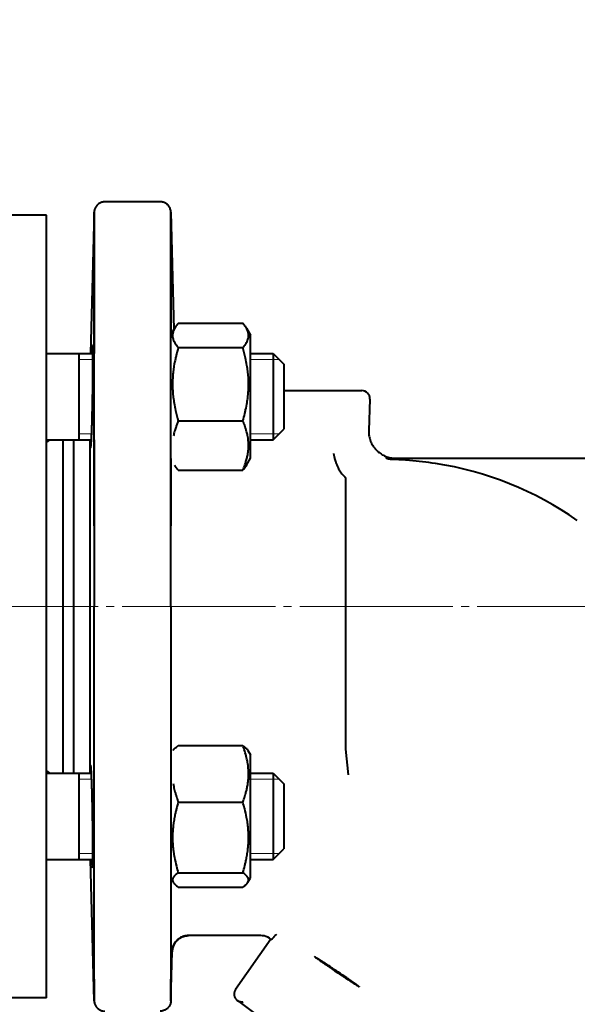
# Model space of a CAD drawing. Header units: millimetres. Extents: x -4428 to 3866, y -3426 to 3855.
# Tile 136 of 191: x 1972 to 2075, y -1731 to -1548. Entities that reach past the tile are written whole.
import ezdxf

# ---------------------------------------------------------------- set-up
doc = ezdxf.new("R2010")
doc.units = ezdxf.units.MM
for name, pattern in [('K5LT_AXLED', [32.912189, 28.412189, -1.5, 1.5, -1.5]), ('K5LT_BASIC', [0]), ('K5LT_THIN', [0])]:
    doc.linetypes.add(name, pattern=pattern)
doc.layers.add('Системный слой', color=7, linetype='Continuous')
doc.styles.add('KDIMTEXTSTYLE', font='GOST_AU.SHX', dxfattribs={"width": 0.96, "oblique": 15, "height": 5})
doc.dimstyles.new('KDIMSTYLE (1.00)', dxfattribs={"dimtxt": 5, "dimasz": 1, "dimexe": 2, "dimexo": 0, "dimgap": 1, "dimtad": 1, "dimtxsty": 'KDIMTEXTSTYLE', "dimsah": 1, "dimcen": 0, "dimdle": 1, "dimadec": 0, "dimazin": 0, "dimtfac": 0.667, "dimtmove": 0, "dimatfit": 3, "dimfxl": 1, "dimtvp": 1, "dimtolj": 1, "dimtzin": 0, "dimarcsym": 0})

# ---------------------------------------------------------------- blocks, each defined once
blk = doc.blocks.new('KDIMARROW_01')
at = {"layer": 'Системный слой'}
blk.add_hatch(color=0, dxfattribs=at).paths.add_polyline_path([(0, 0), (-5, 0.66), (-4.5, 0), (-5, -0.66)])
at = {"layer": 'Системный слой', "color": 0, "linetype": 'K5LT_THIN', "lineweight": 20}
for p, q in [((-4.5, 0), (-5, 0.66)), ((-5, 0.66), (0, 0)), ((0, 0), (-5, -0.66)), ((-5, -0.66), (-4.5, 0)), ((0, 0), (-1, 0))]:
    blk.add_line(p, q, dxfattribs=at)
blk = doc.blocks.new('U16')
at = {"layer": 'Системный слой', "color": 150, "linetype": 'K5LT_BASIC', "lineweight": 40, "true_color": 0x0080ff}
for p, q in [((1997.98, -1581.95), (1987.74, -1581.95)), ((1976.93, -1584.45), (1960.93, -1584.45)), ((1976.93, -1729.45), (1976.93, -1584.45)), ((1985.74, -1583.9), (1985.06, -1610.06)), ((1999.98, -1583.9), (2000.55, -1605.59)), ((1985.74, -1587.9), (1985.74, -1610.06)), ((1985.74, -1642.01), (1985.74, -1587.91)), ((1999.98, -1642.12), (1999.98, -1587.9)), ((1999.98, -1587.91), (1999.98, -1606.57)), ((1999.98, -1606.57), (2000.68, -1605.37)), ((2001.35, -1604.46), (2013.31, -1604.46)), ((2013.98, -1605.37), (2014.73, -1606.66)), ((2014.73, -1629.25), (2014.73, -1606.66)), ((2001.35, -1608.97), (2013.31, -1608.97)), ((1976.93, -1609.95), (1977.04, -1610.06)), ((1976.93, -1610.06), (1985.51, -1610.06)), ((1982.93, -1610.06), (1982.93, -1619.34)), ((2014.73, -1610.06), (2018.93, -1610.06)), ((2018.93, -1610.06), (2018.93, -1619.34)), ((2018.93, -1610.06), (2020.93, -1612.06)), ((2020.93, -1612.06), (2020.93, -1619.02)), ((2020.93, -1616.95), (2021.93, -1616.95)), ((2021.93, -1616.95), (2035.38, -1616.95)), ((2036.88, -1618.51), (2036.67, -1624.31)), ((1982.93, -1619.34), (1982.93, -1626.06)), ((2018.93, -1619.34), (2018.93, -1626.06)), ((2020.93, -1619.02), (2020.93, -1624.06)), ((2001.35, -1622.57), (2013.31, -1622.57)), ((2018.93, -1626.06), (2020.93, -1624.06)), ((1976.93, -1626.06), (1985.24, -1626.06)), ((1979.93, -1626.06), (1979.93, -1687.85)), ((1981.93, -1626.06), (1981.93, -1687.85)), ((1984.93, -1626.06), (1984.93, -1656.95)), ((1985.74, -1626.06), (1985.74, -1642.01)), ((2014.73, -1626.06), (2018.93, -1626.06)), ((2013.98, -1630.76), (2014.73, -1629.46)), ((2014.73, -1629.46), (2014.73, -1629.25)), ((2039.98, -1629.45), (2126.59, -1629.45)), ((1999.98, -1629.55), (1999.98, -1642.01)), ((2001.35, -1631.67), (2013.31, -1631.67)), ((2032.43, -1683.37), (2032.43, -1633.28)), ((1985.74, -1642.01), (1985.74, -1656.95)), ((1999.98, -1656.95), (1999.98, -1642.12)), ((1984.93, -1656.95), (1984.93, -1687.85)), ((1985.74, -1726), (1985.74, -1671.89)), ((1999.98, -1671.79), (1999.98, -1726.02)), ((2001.35, -1682.74), (2013.31, -1682.74)), ((2014.25, -1683.62), (2014.73, -1684.45)), ((2032.43, -1683.37), (2032.43, -1683.38)), ((2032.94, -1688.18), (2032.43, -1683.38)), ((2014.73, -1707.25), (2014.73, -1684.45)), ((1976.93, -1687.85), (1985.24, -1687.85)), ((1982.93, -1687.85), (1982.93, -1703.85)), ((2014.73, -1687.85), (2018.93, -1687.85)), ((2018.93, -1687.85), (2018.93, -1703.85)), ((2018.93, -1687.85), (2020.93, -1689.85)), ((2020.93, -1689.85), (2020.93, -1701.85)), ((2001.35, -1693.2), (2013.31, -1693.2)), ((2018.93, -1703.85), (2020.93, -1701.85)), ((1976.93, -1703.95), (1977.04, -1703.85)), ((1976.93, -1703.85), (1985.51, -1703.85)), ((1977.04, -1703.85), (1985.06, -1703.85)), ((1985.74, -1730.01), (1985.06, -1703.85)), ((2014.73, -1703.85), (2018.93, -1703.85)), ((2001.35, -1706.3), (2013.31, -1706.3)), ((2014.25, -1708.07), (2014.73, -1707.25)), ((2001.35, -1708.95), (2013.31, -1708.95)), ((2005.31, -1717.95), (2003.22, -1717.95)), ((2013.84, -1717.95), (2005.31, -1717.95)), ((2018.5, -1718.61), (2011.97, -1727.93)), ((2016.64, -1717.95), (2013.84, -1717.95)), ((2018.62, -1718.7), (2018.59, -1718.68)), ((1999.98, -1730.01), (2000.22, -1720.88)), ((1985.74, -1730.01), (1985.74, -1726)), ((1985.74, -1726), (1985.74, -1726.01)), ((1985.74, -1726.01), (1985.74, -1730.01)), ((1999.98, -1730.01), (1999.98, -1726)), ((1999.98, -1726.01), (1999.98, -1730.01)), ((1976.93, -1729.45), (1960.93, -1729.45)), ((2012.31, -1730), (2016.76, -1733.29))]:
    blk.add_line(p, q, dxfattribs=at)
at = {"layer": 'Системный слой', "color": 7, "linetype": 'K5LT_THIN', "lineweight": 20}
for p, q in [((1982.93, -1611.15), (1985.52, -1611.15)), ((2014.73, -1611.15), (2018.93, -1611.15)), ((2018.93, -1611.15), (2020.01, -1611.15)), ((1982.93, -1624.98), (1985.28, -1624.98)), ((2014.73, -1624.98), (2018.93, -1624.98)), ((2018.93, -1624.98), (2020.01, -1624.98)), ((1982.93, -1688.93), (1985.28, -1688.93)), ((2014.73, -1688.93), (2018.93, -1688.93)), ((2018.93, -1688.93), (2020.01, -1688.93)), ((1982.93, -1702.76), (1985.52, -1702.76)), ((2014.73, -1702.76), (2018.93, -1702.76)), ((2018.93, -1702.76), (2020.01, -1702.76))]:
    blk.add_line(p, q, dxfattribs=at)
at = {"layer": 'Системный слой', "color": 30, "linetype": 'K5LT_AXLED', "lineweight": 20, "true_color": 0xff8000}
blk.add_line((2183.93, -1656.95), (1526.93, -1656.95), dxfattribs=at)
at = {"layer": 'Системный слой', "color": 150, "linetype": 'K5LT_BASIC', "lineweight": 40, "true_color": 0x0080ff}
for centre, radius, start, end in [((2481.93, -1894.95), 1090.5, 331.22113, 166.2093), ((2481.93, -1894.95), 1090, 88.42285, 166.19865), ((2035.38, -1618.45), 1.5, 358, 90), ((2039.67, -1691.95), 62.21, 55, 81.3503), ((2016.64, -1720.95), 3, 78.3397, 90), ((2016.64, -1720.95), 3, 49.3585, 78.3397)]:
    blk.add_arc(centre, radius, start, end, dxfattribs=at)
for points, knots in [([(1987.74, -1581.95), (1987.69, -1581.95), (1987.65, -1581.96), (1987.55, -1581.96), (1987.5, -1581.97), (1987.37, -1581.99), (1987.28, -1582.01), (1987.1, -1582.06), (1987.01, -1582.09), (1986.84, -1582.17), (1986.76, -1582.21), (1986.6, -1582.31), (1986.52, -1582.37), (1986.37, -1582.49), (1986.31, -1582.56), (1986.18, -1582.7), (1986.12, -1582.78), (1986.01, -1582.94), (1985.97, -1583.03), (1985.89, -1583.2), (1985.85, -1583.29), (1985.8, -1583.47), (1985.78, -1583.56), (1985.76, -1583.68), (1985.76, -1583.72), (1985.75, -1583.78), (1985.75, -1583.82), (1985.74, -1583.87), (1985.74, -1583.88), (1985.74, -1583.9), (1985.74, -1583.9), (1985.74, -1583.9)], [0, 0, 0, 0, 1.371861, 1.371861, 2.743722, 2.743722, 5.350804, 5.350804, 8.015376, 8.015376, 10.721564, 10.721564, 13.453689, 13.453689, 16.207024, 16.207024, 18.963066, 18.963066, 21.703501, 21.703501, 24.41059, 24.41059, 27.066528, 27.066528, 28.044078, 28.044078, 29.043601, 29.043601, 29.476218, 29.476218, 29.500104, 29.500104, 29.500104, 29.500104]), ([(1999.98, -1583.9), (1999.98, -1583.9), (1999.98, -1583.89), (1999.98, -1583.86), (1999.98, -1583.84), (1999.97, -1583.77), (1999.97, -1583.73), (1999.95, -1583.59), (1999.93, -1583.5), (1999.88, -1583.33), (1999.85, -1583.24), (1999.78, -1583.07), (1999.73, -1582.98), (1999.63, -1582.82), (1999.58, -1582.74), (1999.45, -1582.6), (1999.39, -1582.53), (1999.24, -1582.4), (1999.17, -1582.34), (1999.01, -1582.24), (1998.92, -1582.19), (1998.75, -1582.11), (1998.66, -1582.07), (1998.48, -1582.02), (1998.39, -1582), (1998.27, -1581.98), (1998.24, -1581.97), (1998.2, -1581.97), (1998.18, -1581.96), (1998.16, -1581.96), (1998.16, -1581.96), (1998.15, -1581.96), (1998.14, -1581.96), (1998.14, -1581.96), (1998.14, -1581.96), (1998.13, -1581.96), (1998.13, -1581.96), (1998.13, -1581.96), (1998.13, -1581.96), (1998.12, -1581.96), (1998.1, -1581.96), (1998.08, -1581.96), (1998.08, -1581.96), (1998.06, -1581.96), (1998.04, -1581.96), (1998.01, -1581.95), (1998, -1581.95), (1997.98, -1581.95)], [0.599699, 0.599699, 0.599699, 0.599699, 0.788578, 0.788578, 1.577618, 1.577618, 3.155467, 3.155467, 6.263593, 6.263593, 9.442954, 9.442954, 12.684519, 12.684519, 15.96708, 15.96708, 19.26988, 19.26988, 22.571128, 22.571128, 25.857232, 25.857232, 29.114246, 29.114246, 32.321011, 32.321011, 33.364201, 33.364201, 33.827059, 33.827059, 34.058093, 34.058093, 34.173508, 34.173508, 34.231189, 34.231189, 34.260023, 34.260023, 34.274439, 34.274439, 34.744118, 34.744118, 34.974309, 34.974309, 35.433795, 35.433795, 36, 36, 36, 36]), ([(1985.74, -1587.9), (1985.74, -1587.65), (1985.74, -1587.21), (1985.74, -1586.65), (1985.74, -1586.21), (1985.74, -1585.84), (1985.74, -1585.46), (1985.74, -1585.05), (1985.74, -1584.68), (1985.74, -1584.41), (1985.74, -1584.2), (1985.74, -1584.04), (1985.74, -1583.93), (1985.74, -1583.9), (1985.74, -1583.9)], [0, 0, 0, 0, 1.394092, 2.629373, 3.67671, 4.5361, 5.463001, 6.945658, 8.410221, 9.780254, 10.760494, 12.088476, 13.556261, 15, 15, 15, 15]), ([(1985.74, -1583.9), (1985.74, -1583.9), (1985.74, -1583.92), (1985.74, -1584.01), (1985.74, -1584.18), (1985.74, -1584.45), (1985.74, -1584.82), (1985.74, -1585.14), (1985.74, -1585.51), (1985.74, -1585.98), (1985.74, -1586.56), (1985.74, -1587.23), (1985.74, -1587.69), (1985.74, -1587.91)], [0, 0, 0, 0, 1.234921, 2.349794, 3.442759, 5.591388, 6.721288, 7.773423, 8.850459, 9.964706, 11.452625, 12.853491, 14, 14, 14, 14]), ([(1999.98, -1587.9), (1999.98, -1587.65), (1999.98, -1587.21), (1999.98, -1586.65), (1999.98, -1586.21), (1999.98, -1585.84), (1999.98, -1585.46), (1999.98, -1585.05), (1999.98, -1584.68), (1999.98, -1584.41), (1999.98, -1584.2), (1999.98, -1584.04), (1999.98, -1583.93), (1999.98, -1583.9), (1999.98, -1583.9)], [0, 0, 0, 0, 1.394092, 2.629373, 3.67671, 4.5361, 5.463001, 6.945656, 8.410218, 9.780249, 10.760489, 12.088475, 13.556261, 15, 15, 15, 15]), ([(1999.98, -1583.9), (1999.98, -1583.9), (1999.98, -1583.92), (1999.98, -1584.01), (1999.98, -1584.18), (1999.98, -1584.45), (1999.98, -1584.82), (1999.98, -1585.14), (1999.98, -1585.51), (1999.98, -1585.98), (1999.98, -1586.56), (1999.98, -1587.23), (1999.98, -1587.69), (1999.98, -1587.91)], [0, 0, 0, 0, 1.234918, 2.34979, 3.442753, 5.591372, 6.72122, 7.773314, 8.850315, 9.964579, 11.452497, 12.853405, 14, 14, 14, 14]), ([(2000.68, -1605.37), (2000.61, -1605.49), (2000.52, -1605.67), (2000.41, -1605.95), (2000.33, -1606.2), (2000.28, -1606.48), (2000.27, -1606.76), (2000.29, -1607.05), (2000.36, -1607.36), (2000.48, -1607.7), (2000.76, -1608.24), (2001.09, -1608.68), (2001.35, -1608.97)], [0, 0, 0, 0, 1.232542, 1.961433, 3.010655, 3.957869, 4.949748, 6.004626, 7.110528, 8.23834, 9.703076, 13, 13, 13, 13]), ([(2001.35, -1604.46), (2001.22, -1604.61), (2000.97, -1604.91), (2000.76, -1605.22), (2000.68, -1605.37)], [0, 0, 0, 0, 2.482268, 5, 5, 5, 5]), ([(2013.98, -1605.37), (2013.9, -1605.22), (2013.69, -1604.92), (2013.45, -1604.61), (2013.31, -1604.46)], [0, 0, 0, 0, 2.454311, 5, 5, 5, 5]), ([(2013.31, -1608.97), (2013.49, -1608.77), (2013.75, -1608.45), (2014.01, -1608.03), (2014.16, -1607.72), (2014.27, -1607.43), (2014.35, -1607.14), (2014.39, -1606.83), (2014.38, -1606.53), (2014.34, -1606.24), (2014.25, -1605.94), (2014.14, -1605.66), (2014.04, -1605.47), (2013.98, -1605.37)], [0, 0, 0, 0, 2.400784, 3.813593, 4.968515, 5.981093, 7.203718, 8.36543, 9.514939, 10.658858, 11.786295, 12.898205, 14, 14, 14, 14]), ([(1985.11, -1627.56), (1985.11, -1627.56), (1985.13, -1627.53), (1985.14, -1627.42), (1985.16, -1627.25), (1985.18, -1627.06), (1985.2, -1626.78), (1985.21, -1626.52), (1985.23, -1626.23), (1985.25, -1625.92), (1985.26, -1625.59), (1985.28, -1625.21), (1985.29, -1624.79), (1985.31, -1624.34), (1985.33, -1623.79), (1985.35, -1623.13), (1985.37, -1622.32), (1985.39, -1621.52), (1985.41, -1620.68), (1985.43, -1619.75), (1985.45, -1618.66), (1985.47, -1617.47), (1985.48, -1616.28), (1985.5, -1615.12), (1985.51, -1614.01), (1985.51, -1612.96), (1985.52, -1611.99), (1985.52, -1611.12), (1985.52, -1610.36), (1985.51, -1609.77), (1985.5, -1609.35), (1985.5, -1609.09), (1985.49, -1608.92), (1985.49, -1608.8), (1985.48, -1608.68), (1985.47, -1608.59), (1985.46, -1608.56), (1985.46, -1608.56)], [0, 0, 0, 0, 1.147015, 2.329482, 2.934573, 4.15871, 4.960718, 5.742574, 6.502668, 7.221192, 7.95308, 8.699819, 9.488234, 10.277239, 11.065443, 12.205436, 13.345175, 14.611423, 15.539851, 16.749976, 18.241338, 19.760723, 21.280059, 22.799347, 24.318603, 25.837826, 27.357032, 28.87622, 30.395407, 31.88667, 33.096825, 34.02547, 34.673296, 35.29269, 35.870654, 36.970337, 38, 38, 38, 38]), ([(1985.46, -1608.56), (1985.45, -1608.56), (1985.44, -1608.61), (1985.42, -1608.77), (1985.4, -1609.02), (1985.38, -1609.33), (1985.36, -1609.69), (1985.35, -1609.93), (1985.34, -1610.06)], [0, 0, 0, 0, 1.911631, 3.442566, 4.942127, 6.661739, 7.752128, 9, 9, 9, 9]), ([(2001.35, -1608.97), (2001.21, -1609.44), (2001.03, -1610.12), (2000.76, -1611.27), (2000.59, -1612.12), (2000.45, -1613.07), (2000.36, -1613.83), (2000.3, -1614.71), (2000.27, -1615.57), (2000.28, -1616.36), (2000.32, -1617.24), (2000.41, -1618.18), (2000.58, -1619.36), (2000.87, -1620.83), (2001.16, -1621.93), (2001.35, -1622.57)], [0, 0, 0, 0, 1.679816, 2.464254, 4.100621, 4.689754, 5.785161, 6.773962, 7.746893, 8.757247, 9.530451, 10.808294, 12.055167, 13.667644, 16, 16, 16, 16]), ([(2013.31, -1622.57), (2013.45, -1622.11), (2013.63, -1621.43), (2013.9, -1620.28), (2014.07, -1619.42), (2014.21, -1618.48), (2014.3, -1617.71), (2014.36, -1616.84), (2014.39, -1615.98), (2014.38, -1615.19), (2014.34, -1614.31), (2014.25, -1613.36), (2014.08, -1612.18), (2013.79, -1610.72), (2013.5, -1609.62), (2013.31, -1608.97)], [0, 0, 0, 0, 1.679816, 2.464254, 4.100621, 4.689754, 5.785161, 6.773962, 7.746893, 8.757247, 9.530451, 10.808294, 12.055167, 13.667644, 16, 16, 16, 16]), ([(2001.35, -1622.57), (2001.25, -1622.79), (2001.09, -1623.19), (2000.85, -1623.83), (2000.63, -1624.53), (2000.51, -1625.05), (2000.45, -1625.33)], [0, 0, 0, 0, 1.691718, 3.083928, 4.873916, 7, 7, 7, 7]), ([(2013.31, -1631.67), (2013.45, -1631.36), (2013.66, -1630.84), (2013.92, -1630.07), (2014.08, -1629.5), (2014.21, -1628.93), (2014.3, -1628.42), (2014.36, -1627.83), (2014.39, -1627.28), (2014.38, -1626.75), (2014.34, -1626.24), (2014.28, -1625.75), (2014.18, -1625.19), (2014, -1624.42), (2013.71, -1623.52), (2013.44, -1622.86), (2013.31, -1622.57)], [0, 0, 0, 0, 1.784805, 2.95448, 4.35691, 4.982864, 6.146734, 7.197334, 8.231074, 9.204643, 10.126104, 11.032386, 11.927409, 13.242826, 15.356581, 17, 17, 17, 17]), ([(1977.42, -1626.06), (1977.33, -1626.18), (1977.17, -1626.34), (1977, -1626.48), (1976.93, -1626.52)], [0, 0, 0, 0, 3.204545, 5, 5, 5, 5]), ([(1985.03, -1626.06), (1985.03, -1626.29), (1985.04, -1626.68), (1985.05, -1627.09), (1985.07, -1627.37), (1985.09, -1627.53), (1985.1, -1627.56), (1985.11, -1627.56)], [0, 0, 0, 0, 1.845687, 3.617645, 4.950529, 6.512077, 8, 8, 8, 8]), ([(2030.13, -1628.61), (2030.14, -1628.65), (2030.15, -1628.74), (2030.18, -1628.88), (2030.21, -1629.01), (2030.24, -1629.15), (2030.28, -1629.32), (2030.34, -1629.58), (2030.43, -1629.88), (2030.56, -1630.28), (2030.72, -1630.68), (2030.91, -1631.1), (2031.1, -1631.48), (2031.32, -1631.84), (2031.56, -1632.2), (2031.88, -1632.6), (2032.12, -1632.85), (2032.28, -1632.99)], [0, 0, 0, 0, 0.469671, 0.937713, 1.402205, 1.860509, 2.315782, 3.201875, 4.555138, 5.534789, 7.426315, 8.990878, 10.281675, 11.954509, 13.651502, 15.120934, 18, 18, 18, 18]), ([(2041.07, -1629.72), (2040.99, -1629.71), (2040.84, -1629.71), (2040.62, -1629.68), (2040.44, -1629.65), (2040.29, -1629.62), (2040.19, -1629.59), (2040.1, -1629.56), (2040.02, -1629.54), (2039.96, -1629.51), (2039.94, -1629.49), (2039.93, -1629.48), (2039.92, -1629.47), (2039.93, -1629.46), (2039.93, -1629.46), (2039.94, -1629.46), (2039.94, -1629.46), (2039.96, -1629.46), (2039.97, -1629.45), (2039.98, -1629.45)], [0, 0, 0, 0, 2.979523, 5.665468, 8.603953, 10.029675, 11.937505, 12.883848, 14.350358, 15.59016, 16.753113, 17.230205, 17.699587, 18.10285, 18.329432, 18.572926, 18.796969, 19.371533, 20, 20, 20, 20]), ([(2001.35, -1631.67), (2001.22, -1631.52), (2000.97, -1631.21), (2000.76, -1630.91), (2000.68, -1630.76)], [0, 0, 0, 0, 2.482268, 5, 5, 5, 5]), ([(2013.98, -1630.76), (2013.9, -1630.91), (2013.69, -1631.21), (2013.45, -1631.51), (2013.31, -1631.67)], [0, 0, 0, 0, 2.454311, 5, 5, 5, 5]), ([(2049.03, -1630.45), (2047.44, -1630.21), (2044.79, -1629.89), (2042.13, -1629.74), (2041.07, -1629.72)], [0, 0, 0, 0, 3.007699, 5, 5, 5, 5]), ([(2032.43, -1633.28), (2032.43, -1633.24), (2032.42, -1633.19), (2032.38, -1633.11), (2032.34, -1633.04), (2032.3, -1633), (2032.28, -1632.99)], [0, 0, 0, 0, 2.486607, 4.021031, 6.000622, 7, 7, 7, 7]), ([(2000.41, -1683.62), (2000.44, -1683.57), (2000.5, -1683.48), (2000.65, -1683.3), (2000.91, -1683.06), (2001.18, -1682.86), (2001.35, -1682.74)], [0, 0, 0, 0, 1.243721, 2.162629, 4.273504, 7, 7, 7, 7]), ([(2013.31, -1693.2), (2013.45, -1692.84), (2013.63, -1692.32), (2013.87, -1691.56), (2014.04, -1690.9), (2014.19, -1690.18), (2014.3, -1689.46), (2014.36, -1688.79), (2014.39, -1688.15), (2014.38, -1687.54), (2014.34, -1686.96), (2014.28, -1686.4), (2014.18, -1685.75), (2014, -1684.86), (2013.71, -1683.83), (2013.44, -1683.07), (2013.31, -1682.74)], [0, 0, 0, 0, 1.784805, 2.61827, 3.753185, 4.982864, 6.146734, 7.197334, 8.231074, 9.204643, 10.126104, 11.032386, 11.927409, 13.242826, 15.356581, 17, 17, 17, 17]), ([(2013.31, -1682.74), (2013.48, -1682.86), (2013.69, -1683.01), (2013.94, -1683.23), (2014.12, -1683.41), (2014.21, -1683.55), (2014.25, -1683.62)], [0, 0, 0, 0, 2.709674, 3.760235, 5.322519, 7, 7, 7, 7]), ([(1976.93, -1687.39), (1977.05, -1687.47), (1977.22, -1687.61), (1977.37, -1687.78), (1977.42, -1687.85)], [0, 0, 0, 0, 3.128969, 5, 5, 5, 5]), ([(1985.11, -1686.35), (1985.1, -1686.35), (1985.08, -1686.39), (1985.06, -1686.64), (1985.04, -1687.11), (1985.03, -1687.61), (1985.03, -1687.85)], [0, 0, 0, 0, 1.522458, 2.947491, 5.311403, 7, 7, 7, 7]), ([(1985.46, -1695.85), (1985.45, -1695.29), (1985.43, -1694.39), (1985.4, -1693.12), (1985.38, -1692.14), (1985.36, -1691.22), (1985.33, -1690.38), (1985.31, -1689.59), (1985.28, -1688.89), (1985.26, -1688.38), (1985.24, -1687.93), (1985.22, -1687.53), (1985.2, -1687.1), (1985.17, -1686.77), (1985.15, -1686.52), (1985.13, -1686.38), (1985.11, -1686.35), (1985.11, -1686.35)], [0, 0, 0, 0, 2.022992, 3.26306, 4.694879, 5.801732, 6.935165, 8.290086, 9.409373, 10.486348, 11.121915, 12.185513, 13.263497, 14.598903, 15.661225, 16.795236, 18, 18, 18, 18]), ([(2000.41, -1689.76), (2000.46, -1690.11), (2000.56, -1690.62), (2000.73, -1691.31), (2000.88, -1691.84), (2001.08, -1692.48), (2001.24, -1692.93), (2001.35, -1693.2)], [0, 0, 0, 0, 2.395257, 3.510116, 4.816748, 6.04179, 8, 8, 8, 8]), ([(2001.35, -1693.2), (2001.21, -1693.65), (2001.03, -1694.31), (2000.79, -1695.26), (2000.66, -1695.92), (2000.52, -1696.7), (2000.43, -1697.31), (2000.35, -1698.05), (2000.3, -1698.73), (2000.27, -1699.53), (2000.28, -1700.29), (2000.31, -1701.02), (2000.38, -1701.73), (2000.48, -1702.54), (2000.66, -1703.65), (2000.95, -1704.95), (2001.22, -1705.89), (2001.35, -1706.3)], [0, 0, 0, 0, 1.889793, 2.772286, 3.97396, 4.613199, 5.962253, 6.508307, 7.620707, 8.715255, 9.746093, 10.721757, 11.68135, 12.629021, 14.021816, 16.259909, 18, 18, 18, 18]), ([(2013.31, -1706.3), (2013.45, -1705.86), (2013.63, -1705.2), (2013.87, -1704.24), (2014, -1703.58), (2014.14, -1702.81), (2014.23, -1702.19), (2014.31, -1701.45), (2014.36, -1700.78), (2014.39, -1699.98), (2014.38, -1699.21), (2014.34, -1698.48), (2014.28, -1697.78), (2014.18, -1696.97), (2014, -1695.85), (2013.71, -1694.56), (2013.44, -1693.61), (2013.31, -1693.2)], [0, 0, 0, 0, 1.889793, 2.772286, 3.97396, 4.613199, 5.962253, 6.508307, 7.620707, 8.715255, 9.746093, 10.721757, 11.68135, 12.629021, 14.021816, 16.259909, 18, 18, 18, 18]), ([(1985.46, -1705.35), (1985.46, -1705.35), (1985.47, -1705.3), (1985.49, -1705.13), (1985.5, -1704.86), (1985.51, -1704.49), (1985.51, -1704.01), (1985.52, -1703.51), (1985.52, -1702.94), (1985.52, -1702.34), (1985.52, -1701.66), (1985.51, -1700.93), (1985.51, -1700.14), (1985.5, -1699.32), (1985.49, -1698.37), (1985.48, -1697.23), (1985.46, -1696.33), (1985.46, -1695.85)], [0, 0, 0, 0, 1.327955, 2.532236, 3.693, 5.000451, 6.14036, 7.39912, 8.279867, 9.386374, 10.519542, 11.510128, 12.594219, 13.794202, 14.741286, 16.249706, 18, 18, 18, 18]), ([(1985.34, -1703.85), (1985.35, -1703.91), (1985.35, -1704.01), (1985.36, -1704.19), (1985.37, -1704.42), (1985.38, -1704.66), (1985.4, -1704.93), (1985.42, -1705.18), (1985.44, -1705.32), (1985.45, -1705.35), (1985.46, -1705.35)], [0, 0, 0, 0, 0.677584, 1.171819, 2.245997, 3.669335, 4.894415, 7.016862, 9.514147, 11, 11, 11, 11]), ([(2001.35, -1706.3), (2001.19, -1706.41), (2000.97, -1706.57), (2000.72, -1706.79), (2000.56, -1706.95), (2000.44, -1707.12), (2000.35, -1707.28), (2000.29, -1707.46), (2000.27, -1707.65), (2000.3, -1707.85), (2000.37, -1708), (2000.41, -1708.07)], [0, 0, 0, 0, 2.195373, 3.38889, 4.53301, 5.527222, 6.686074, 7.912089, 9.078312, 10.571972, 12, 12, 12, 12]), ([(2014.25, -1708.07), (2014.3, -1707.99), (2014.37, -1707.83), (2014.39, -1707.61), (2014.36, -1707.42), (2014.28, -1707.21), (2014.03, -1706.84), (2013.65, -1706.52), (2013.31, -1706.3)], [0, 0, 0, 0, 1.271187, 2.389544, 3.256041, 4.178199, 5.519604, 9, 9, 9, 9]), ([(2000.41, -1708.07), (2000.44, -1708.12), (2000.5, -1708.21), (2000.65, -1708.39), (2000.91, -1708.64), (2001.18, -1708.84), (2001.35, -1708.95)], [0, 0, 0, 0, 1.243721, 2.162629, 4.273504, 7, 7, 7, 7]), ([(2013.31, -1708.95), (2013.48, -1708.84), (2013.69, -1708.68), (2013.94, -1708.46), (2014.12, -1708.28), (2014.21, -1708.14), (2014.25, -1708.07)], [0, 0, 0, 0, 2.709674, 3.760235, 5.322519, 7, 7, 7, 7]), ([(2003.22, -1717.95), (2003.11, -1717.95), (2002.9, -1717.97), (2002.62, -1718.01), (2002.37, -1718.07), (2002.12, -1718.16), (2001.89, -1718.26), (2001.66, -1718.39), (2001.44, -1718.53), (2001.23, -1718.7), (2001.02, -1718.9), (2000.83, -1719.12), (2000.65, -1719.38), (2000.5, -1719.66), (2000.36, -1719.98), (2000.27, -1720.31), (2000.22, -1720.61), (2000.21, -1720.79), (2000.2, -1720.88)], [0, 0, 0, 0, 0.964092, 1.814715, 2.640839, 3.493327, 4.437616, 5.368843, 6.397272, 7.478038, 8.674981, 9.955076, 11.343758, 12.847773, 14.441574, 16.266513, 17.782351, 19, 19, 19, 19]), ([(2000.2, -1720.88), (2000.21, -1720.73), (2000.24, -1720.47), (2000.32, -1720.1), (2000.44, -1719.79), (2000.57, -1719.52), (2000.73, -1719.26), (2000.9, -1719.03), (2001.09, -1718.83), (2001.29, -1718.64), (2001.5, -1718.48), (2001.72, -1718.35), (2001.94, -1718.23), (2002.17, -1718.14), (2002.4, -1718.06), (2002.64, -1718.01), (2002.86, -1717.97), (2003.06, -1717.96), (2003.17, -1717.95), (2003.22, -1717.95)], [0, 0, 0, 0, 2.238359, 4.168264, 5.763315, 7.273861, 8.699902, 10.052235, 11.325237, 12.496247, 13.601691, 14.629448, 15.60218, 16.480966, 17.34686, 18.146017, 18.986275, 19.586321, 20, 20, 20, 20]), ([(2003.22, -1717.95), (2003.22, -1717.95), (2003.22, -1717.95), (2003.22, -1717.95), (2003.22, -1717.95), (2003.22, -1717.95), (2003.22, -1717.95), (2003.22, -1717.95), (2003.22, -1717.95), (2003.22, -1717.95), (2003.22, -1717.95), (2003.22, -1717.95), (2003.22, -1717.95), (2003.22, -1717.95), (2003.22, -1717.95), (2003.22, -1717.95), (2003.22, -1717.95), (2003.22, -1717.95), (2003.22, -1717.95), (2003.22, -1717.95), (2003.22, -1717.95), (2003.22, -1717.95), (2003.22, -1717.95), (2003.22, -1717.95), (2003.22, -1717.95), (2003.22, -1717.95), (2003.22, -1717.95), (2003.22, -1717.95), (2003.22, -1717.95), (2003.22, -1717.95), (2003.22, -1717.95), (2003.22, -1717.95), (2003.22, -1717.95), (2003.22, -1717.95), (2003.22, -1717.95), (2003.22, -1717.95), (2003.22, -1717.95), (2003.22, -1717.95), (2003.22, -1717.95), (2003.22, -1717.95), (2003.21, -1717.95), (2003.21, -1717.95), (2003.21, -1717.95), (2003.19, -1717.95), (2003.19, -1717.95), (2003.17, -1717.96), (2003.15, -1717.96), (2003.11, -1717.96), (2003.09, -1717.96), (2003.01, -1717.96), (2002.95, -1717.97), (2002.8, -1717.98), (2002.69, -1718), (2002.46, -1718.05), (2002.32, -1718.09), (2002.07, -1718.18), (2001.94, -1718.24), (2001.69, -1718.37), (2001.57, -1718.44), (2001.35, -1718.61), (2001.24, -1718.7), (2001.03, -1718.89), (2000.94, -1719), (2000.76, -1719.22), (2000.69, -1719.34), (2000.55, -1719.59), (2000.48, -1719.71), (2000.38, -1719.97), (2000.34, -1720.11), (2000.27, -1720.37), (2000.25, -1720.51), (2000.23, -1720.72), (2000.22, -1720.8), (2000.22, -1720.88)], [16.483982, 16.483982, 16.483982, 16.483982, 24, 24, 25.498569, 25.498569, 25.984834, 25.984834, 26.113286, 26.113286, 26.241738, 26.241738, 26.273873, 26.273873, 26.306008, 26.306008, 26.316113, 26.316113, 26.326217, 26.326217, 26.336322, 26.336322, 26.346426, 26.346426, 26.351838, 26.351838, 26.35725, 26.35725, 26.364225, 26.364225, 26.3712, 26.3712, 26.375961, 26.375961, 26.380147, 26.380147, 26.381732, 26.381732, 26.386494, 26.386494, 26.402796, 26.402796, 26.435401, 26.435401, 26.500612, 26.500612, 26.618976, 26.618976, 26.852424, 26.852424, 27.318224, 27.318224, 28.248118, 28.248118, 29.443381, 29.443381, 30.660758, 30.660758, 31.893767, 31.893767, 33.135671, 33.135671, 34.383123, 34.383123, 35.628544, 35.628544, 36.864478, 36.864478, 38.083801, 38.083801, 39.279792, 39.279792, 39.972054, 39.972054, 39.972054, 39.972054]), ([(2019.07, -1718.17), (2019.06, -1718.18), (2019.04, -1718.21), (2019.01, -1718.25), (2018.98, -1718.29), (2018.94, -1718.34), (2018.89, -1718.4), (2018.83, -1718.47), (2018.77, -1718.54), (2018.71, -1718.61), (2018.66, -1718.67), (2018.63, -1718.7), (2018.62, -1718.7), (2018.62, -1718.7)], [0, 0, 0, 0, 0.406959, 0.890735, 1.644751, 2.300126, 3.395893, 4.771457, 6.24366, 8.131687, 10.496497, 12.458773, 14, 14, 14, 14]), ([(2019.54, -1717.76), (2019.5, -1717.78), (2019.44, -1717.82), (2019.36, -1717.88), (2019.3, -1717.93), (2019.24, -1717.98), (2019.16, -1718.06), (2019.1, -1718.12), (2019.07, -1718.17)], [0, 0, 0, 0, 2.055928, 3.05698, 4.088994, 5.169897, 6.373154, 9, 9, 9, 9]), ([(2034.91, -1727.42), (2034.91, -1727.43), (2034.88, -1727.42), (2034.78, -1727.37), (2034.67, -1727.3), (2034.55, -1727.23), (2034.4, -1727.13), (2034.2, -1727.01), (2033.93, -1726.84), (2033.63, -1726.64), (2033.27, -1726.41), (2032.88, -1726.16), (2032.45, -1725.87), (2032, -1725.57), (2031.32, -1725.12), (2030.62, -1724.65), (2029.94, -1724.18), (2029.43, -1723.84), (2028.95, -1723.51), (2028.53, -1723.22), (2028.18, -1722.98), (2027.87, -1722.76), (2027.59, -1722.56), (2027.34, -1722.39), (2027.17, -1722.26), (2027, -1722.15), (2026.84, -1722.02), (2026.71, -1721.92), (2026.63, -1721.86), (2026.61, -1721.84), (2026.61, -1721.84)], [0, 0, 0, 0, 1.411061, 2.392233, 3.390209, 4.044037, 4.692913, 5.823726, 6.822295, 7.849682, 8.894558, 10.19206, 11.179462, 12.396256, 13.635856, 16.114914, 17.354384, 18.593809, 19.833207, 21.059926, 22.067493, 22.855567, 23.980791, 25.048899, 25.726867, 26.389071, 27.499615, 28.781034, 29.841679, 31, 31, 31, 31]), ([(2026.61, -1721.84), (2026.62, -1721.84), (2026.65, -1721.85), (2026.78, -1721.92), (2026.99, -1722.05), (2027.3, -1722.24), (2027.68, -1722.49), (2028.16, -1722.79), (2028.74, -1723.18), (2029.47, -1723.66), (2030.3, -1724.21), (2031.17, -1724.79), (2031.97, -1725.33), (2032.67, -1725.81), (2033.23, -1726.2), (2033.64, -1726.48), (2033.98, -1726.72), (2034.27, -1726.92), (2034.53, -1727.12), (2034.73, -1727.26), (2034.87, -1727.37), (2034.91, -1727.41), (2034.91, -1727.42), (2034.91, -1727.42)], [0, 0, 0, 0, 1.167335, 2.094622, 3.283447, 4.421428, 5.503106, 6.725894, 8.009244, 9.397258, 11.101856, 12.667074, 14.161746, 15.572577, 16.834174, 17.848442, 18.520485, 19.595621, 20.516563, 21.547014, 22.613351, 23.715511, 24, 24, 24, 24]), ([(2011.97, -1727.93), (2011.92, -1728.01), (2011.83, -1728.17), (2011.75, -1728.4), (2011.71, -1728.63), (2011.7, -1728.85), (2011.72, -1729.09), (2011.79, -1729.31), (2011.88, -1729.51), (2011.99, -1729.68), (2012.13, -1729.84), (2012.24, -1729.94), (2012.31, -1730)], [0, 0, 0, 0, 1.666568, 3.001642, 4.18339, 5.482897, 6.801682, 8.118308, 9.411285, 10.530441, 11.477246, 13, 13, 13, 13]), ([(1985.74, -1730.01), (1985.74, -1730.01), (1985.74, -1730.02), (1985.74, -1730.05), (1985.75, -1730.08), (1985.75, -1730.15), (1985.76, -1730.2), (1985.78, -1730.33), (1985.8, -1730.42), (1985.85, -1730.6), (1985.88, -1730.69), (1985.96, -1730.86), (1986, -1730.94), (1986.1, -1731.1), (1986.16, -1731.18), (1986.28, -1731.32), (1986.35, -1731.39), (1986.49, -1731.52), (1986.57, -1731.58), (1986.73, -1731.68), (1986.81, -1731.73), (1986.99, -1731.81), (1987.08, -1731.84), (1987.26, -1731.9), (1987.35, -1731.92), (1987.53, -1731.95), (1987.62, -1731.95), (1987.72, -1731.95), (1987.73, -1731.95), (1987.74, -1731.95)], [72.057489, 72.057489, 72.057489, 72.057489, 72.07035, 72.07035, 72.116157, 72.116157, 72.207771, 72.207771, 72.37872, 72.37872, 72.553589, 72.553589, 72.73161, 72.73161, 72.911652, 72.911652, 73.092563, 73.092563, 73.2738, 73.2738, 73.454397, 73.454397, 73.633168, 73.633168, 73.809001, 73.809001, 73.980732, 73.980732, 74, 74, 74, 74]), ([(1999.98, -1730.01), (1999.98, -1730.02), (1999.98, -1730.03), (1999.98, -1730.07), (1999.98, -1730.1), (1999.97, -1730.19), (1999.96, -1730.25), (1999.93, -1730.4), (1999.91, -1730.48), (1999.86, -1730.66), (1999.82, -1730.75), (1999.74, -1730.91), (1999.69, -1731), (1999.58, -1731.15), (1999.53, -1731.23), (1999.4, -1731.37), (1999.33, -1731.44), (1999.18, -1731.56), (1999.1, -1731.62), (1998.93, -1731.72), (1998.85, -1731.76), (1998.67, -1731.83), (1998.59, -1731.86), (1998.43, -1731.91), (1998.36, -1731.92), (1998.26, -1731.93), (1998.24, -1731.94), (1998.2, -1731.94), (1998.18, -1731.94), (1998.16, -1731.95), (1998.16, -1731.95), (1998.15, -1731.95), (1998.14, -1731.95), (1998.14, -1731.95), (1998.13, -1731.95), (1998.12, -1731.95), (1998.12, -1731.95), (1998.11, -1731.95), (1998.11, -1731.95), (1998.1, -1731.95), (1998.09, -1731.95), (1998.08, -1731.95), (1998.07, -1731.95), (1998.05, -1731.95), (1998.04, -1731.95), (1998.01, -1731.95), (1997.99, -1731.95), (1997.98, -1731.95)], [60.372815, 60.372815, 60.372815, 60.372815, 60.391811, 60.391811, 60.438426, 60.438426, 60.531658, 60.531658, 60.675386, 60.675386, 60.822054, 60.822054, 60.971477, 60.971477, 61.122734, 61.122734, 61.274851, 61.274851, 61.426823, 61.426823, 61.577645, 61.577645, 61.726333, 61.726333, 61.836145, 61.836145, 61.878835, 61.878835, 61.900112, 61.900112, 61.910732, 61.910732, 61.916932, 61.916932, 61.923132, 61.923132, 61.929332, 61.929332, 61.935532, 61.935532, 61.944674, 61.944674, 61.957661, 61.957661, 61.978783, 61.978783, 62, 62, 62, 62]), ([(2013.32, -1730.32), (2013.3, -1730.31), (2013.26, -1730.3), (2013.22, -1730.3), (2013.18, -1730.31), (2013.1, -1730.29), (2013.05, -1730.29), (2013, -1730.28), (2012.96, -1730.27), (2012.91, -1730.26), (2012.85, -1730.24), (2012.79, -1730.23), (2012.71, -1730.2), (2012.65, -1730.18), (2012.59, -1730.16), (2012.54, -1730.14), (2012.5, -1730.12), (2012.47, -1730.1), (2012.44, -1730.08), (2012.41, -1730.07), (2012.39, -1730.05), (2012.37, -1730.04), (2012.34, -1730.02), (2012.32, -1730), (2012.31, -1730), (2012.31, -1730)], [0, 0, 0, 0, 0.820185, 1.90151, 3.197327, 4.84938, 6.274713, 7.544785, 8.324141, 9.3189, 10.62939, 12.525778, 14.428608, 16.173824, 17.704327, 19.079504, 20.182984, 21.134353, 21.935518, 22.796608, 23.538113, 24.206348, 24.764147, 25.365348, 26, 26, 26, 26])]:
    blk.add_open_spline(points, degree=3, knots=knots, dxfattribs=at)
blk.add_rational_spline([(2036.67, -1624.31), (2036.51, -1628.95), (2041.12, -1629.45)], [0.999989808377, 0.721549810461, 0.96919676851], degree=2, dxfattribs=at)
for points in [[(1985.74, -1671.89), (1985.74, -1670.26), (1985.74, -1666.96), (1985.74, -1661.97), (1985.74, -1658.63), (1985.74, -1656.95)], [(1999.98, -1656.95), (1999.98, -1658.62), (1999.98, -1661.94), (1999.98, -1666.9), (1999.98, -1670.17), (1999.98, -1671.79)], [(2000.2, -1720.88), (2000.21, -1720.89), (2000.21, -1720.87), (2000.22, -1720.91), (2000.22, -1720.81), (2000.22, -1720.88)], [(2000.22, -1720.88), (2000.22, -1720.94), (2000.22, -1720.99), (2000.21, -1720.92), (2000.21, -1720.88), (2000.2, -1720.88)]]:
    blk.add_open_spline(points, degree=3, dxfattribs=at)

msp = doc.modelspace()

# ---------------------------------------------------------------- block references
at = {"layer": 'Системный слой'}
msp.add_blockref('U16', (0, 0), dxfattribs=at)

# ---------------------------------------------------------------- dimensions: what is measured, and where the dimension line sits
at = {"layer": 'Системный слой', "color": 7}
msp.add_linear_dim(base=(3576.931, -3423.906), p1=(1097.431, -956.955), p2=(3576.931, -1894.955), location=(2337.181, -3423.906), dimstyle='KDIMSTYLE (1.00)', override={"dimexo": 0, "dimpost": '\\H75.0;\\W0.965;\\Q15;<>', "dimblk1": 'KDIMARROW_01', "dimblk2": 'KDIMARROW_01', "dimse1": 0, "dimse2": 0, "dimclrt": 7, "dimtolj": 1}, dxfattribs=at).render()

doc.saveas('drawing.dxf')
